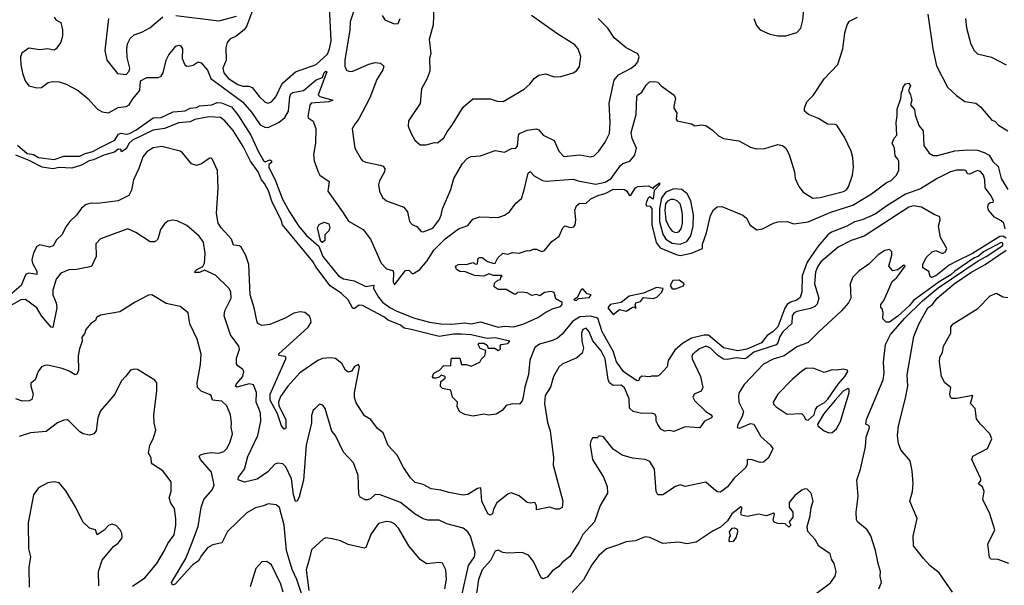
# Model space of a CAD drawing. Extents: x 1245432 to 1420865, y 606325 to 671314.
# Tile 91 of 256: x 1311698 to 1317864, y 617078 to 620618. Entities that reach past the tile are written whole.
import ezdxf

# ---------------------------------------------------------------- set-up
doc = ezdxf.new("R2010")
doc.units = 0

msp = doc.modelspace()

# ---------------------------------------------------------------- linework, layer by layer
at = {"layer": '0CON20XD'}
for points in [[(1313156.7, 620675), (1313118, 620575), (1313103.8, 620555), (1313053.3, 620515), (1313013.2, 620496.8), (1312997.5, 620475), (1312988.3, 620441.7), (1312991.8, 620365), (1312971.2, 620315), (1312975.9, 620285), (1313005, 620250.3), (1313065, 620212.3), (1313095, 620202.7), (1313133, 620203), (1313154.2, 620194.2), (1313199.5, 620135), (1313235, 620102.7), (1313255, 620096.5), (1313275, 620103.3), (1313301.8, 620135), (1313340.8, 620219.2), (1313425, 620291.5), (1313555, 620337.2), (1313625, 620401.8), (1313638.4, 620435), (1313647.7, 620485), (1313637.8, 620697.8)], [(1314290.6, 620695), (1314287.9, 620585), (1314261.8, 620495), (1314272.5, 620407.5), (1314264.2, 620375), (1314265.6, 620295), (1314246.9, 620245), (1314214.3, 620185), (1314205, 620093.8), (1314133.3, 619985), (1314131.3, 619951.3), (1314148.6, 619905), (1314172.5, 619865), (1314205, 619835.8), (1314244.3, 619835.7), (1314295, 619850), (1314315, 619846.7), (1314355, 619879.2), (1314374.1, 619915.9), (1314404.6, 619955.4), (1314475, 620070), (1314535, 620123.3), (1314645, 620122), (1314687.3, 620107.3), (1314725, 620106), (1314857.6, 620182.4), (1314892.5, 620215), (1314919.1, 620250.9), (1314949.3, 620270.7), (1314991.7, 620278.3), (1315045, 620260.8), (1315086.4, 620263.6), (1315165, 620286), (1315185, 620298.8), (1315204, 620325), (1315213, 620387), (1315195.7, 620435), (1315175, 620460), (1315061.9, 620531.9), (1314904, 620645)], [(1311913.8, 620635), (1311925, 620617.5), (1311955, 620600), (1311966.1, 620553.9), (1311966.2, 620515), (1311955, 620477.5), (1311926.7, 620435), (1311915, 620426.7), (1311875, 620436.2), (1311825, 620429.2), (1311755, 620440.6), (1311712, 620408), (1311703.1, 620385), (1311706.2, 620335), (1311715, 620283.8), (1311731.9, 620235), (1311755, 620203.6), (1311805, 620191.1), (1311835, 620194.4), (1311877.5, 620225), (1311905, 620231.2), (1311945, 620230), (1311988.8, 620215), (1312065.3, 620175.3), (1312125, 620124.6), (1312185, 620058.9), (1312215, 620040.8), (1312255, 620034.2), (1312315, 620068.9), (1312365, 620075.6), (1312384.2, 620085), (1312406.8, 620123.2), (1312451.1, 620175), (1312455.7, 620235), (1312495, 620255.9), (1312565, 620256.7), (1312585, 620264.4), (1312596.5, 620285), (1312615.3, 620365), (1312631.2, 620398.8), (1312675, 620452.7), (1312695, 620458), (1312705, 620454.5), (1312717.5, 620435), (1312715.4, 620375), (1312732.2, 620335), (1312745, 620328.2), (1312765, 620328.5), (1312785, 620333.8), (1312815, 620354.5), (1312835, 620348.8), (1312875, 620303.2), (1312895, 620249.5), (1313094.2, 620105), (1313149.8, 620039.8), (1313205, 619959.6), (1313233.8, 619945), (1313255, 619943.3), (1313324, 619976), (1313358.4, 620005), (1313381.5, 620045), (1313388.9, 620135), (1313395.6, 620154.4), (1313408.1, 620161.9), (1313475, 620175.2), (1313555, 620241.9), (1313593.9, 620256.1), (1313605, 620287.1), (1313615, 620295.3), (1313622.3, 620292.3), (1313567.3, 620147.3), (1313578.2, 620138.2), (1313659.2, 620115), (1313635, 620104.3), (1313524.4, 620095), (1313515.9, 620084.1), (1313502.2, 620012.2), (1313505, 620003.3), (1313535, 619983.3), (1313552.9, 619935), (1313549.6, 619845), (1313537.1, 619775), (1313542.7, 619735), (1313566.7, 619665), (1313577.1, 619645), (1313635.6, 619605), (1313627.7, 619545), (1313718.8, 619415), (1313758, 619358), (1313850, 619305), (1313894, 619244), (1313961.8, 619095), (1313995, 619058.8), (1314035, 619049.2), (1314039.6, 619035), (1314037.5, 618975), (1314045, 618957.5), (1314115, 619048.4), (1314135, 619050.3), (1314155, 619028.9), (1314165, 619029.1), (1314203.3, 619055), (1314250.7, 619109.3), (1314291.2, 619175), (1314362.9, 619247.1), (1314445, 619309.2), (1314505, 619329.4), (1314535, 619368.6), (1314580, 619385), (1314695, 619380), (1314735, 619394.7), (1314764.4, 619415), (1314805, 619469.5), (1314840.5, 619499.5), (1314854.7, 619545), (1314881.9, 619658.1), (1314895, 619668.9), (1314920.6, 619640.6), (1314972.2, 619612.2), (1314995, 619607.5), (1315165, 619620.8), (1315195, 619609.1), (1315305, 619587.9), (1315365, 619600.9), (1315401.7, 619625), (1315459.6, 619705), (1315475, 619717.2), (1315518.1, 619731.9), (1315550.8, 619769.2), (1315559.7, 619815), (1315533.7, 619873.7), (1315528, 619912), (1315558.4, 620025), (1315562.9, 620135), (1315566.7, 620145), (1315595, 620164.2), (1315621.5, 620208.5), (1315641.5, 620228.5), (1315675, 620231.4), (1315695, 620226.2), (1315715, 620203.5), (1315797.3, 620145), (1315803.9, 620125), (1315794.1, 620075.9), (1315795, 620064.2), (1315813.8, 620035), (1315809.4, 619995), (1315816.2, 619985), (1315905.6, 619965.6), (1315925, 619953.8), (1315965, 619960), (1315995, 619956), (1316037.4, 619927.4), (1316075, 619890.8), (1316105, 619874.2), (1316200.5, 619860.5), (1316275, 619820), (1316309.3, 619809.3), (1316365, 619812), (1316445, 619836), (1316475, 619831.2), (1316495, 619813.8), (1316517.5, 619775), (1316550, 619665), (1316554.3, 619625), (1316577.1, 619575), (1316605, 619538.6), (1316665, 619500.9), (1316710, 619505), (1316856.5, 619543.5), (1316876.7, 619553.3), (1316888.9, 619571.1), (1316913.3, 619645), (1316918.6, 619695), (1316915.7, 619755), (1316905.6, 619795), (1316862.9, 619882.9), (1316815, 619957.5), (1316805, 619962.9), (1316756.7, 619965), (1316699.8, 619999.8), (1316637.5, 620025), (1316612.5, 620045), (1316612.5, 620065), (1316627, 620103), (1316667.3, 620142.7), (1316735, 620247.5), (1316822.4, 620337.6), (1316852.9, 620435), (1316865.8, 620535), (1316880.8, 620585), (1316895, 620608), (1316945, 620633.8)], [(1312254.2, 620625), (1312230.9, 620425), (1312243.9, 620363.9), (1312310.5, 620280.5), (1312365, 620275.8), (1312384.2, 620295), (1312387.1, 620315), (1312372.2, 620382.2), (1312369.3, 620435), (1312372.3, 620467.7), (1312389.4, 620500.6), (1312415, 620524.1), (1312467.4, 620542.6), (1312513.1, 620566.9), (1312595, 620636.9)], [(1312675, 620643.9), (1312945, 620612), (1313055, 620640.8)], [(1313795.6, 620685.6), (1313767.3, 620605), (1313765.4, 620555), (1313734.5, 620365), (1313735, 620327.5), (1313745, 620301.2), (1313763, 620293), (1313785, 620295.6), (1313885, 620340), (1313925, 620351.2), (1313956.8, 620346.8), (1313978, 620328), (1313972.9, 620305), (1313935.3, 620244.7), (1313891.5, 620128.5), (1313822.7, 619997.3), (1313796.2, 619965), (1313781.2, 619935), (1313796.2, 619815), (1313836, 619745), (1313845, 619734.2), (1313865, 619725.7), (1313955, 619707.5), (1313975, 619701.2), (1313985.7, 619685), (1313982.9, 619665), (1313950.5, 619609.5), (1313945.5, 619585), (1313950.6, 619545), (1313970, 619505), (1313995, 619484.4), (1314104.5, 619444.5), (1314125.7, 619415), (1314139.2, 619355), (1314155.7, 619335.7), (1314185, 619324.2), (1314211.7, 619291.7), (1314225, 619290), (1314285, 619312.9), (1314325, 619365.6), (1314338.2, 619395), (1314345.4, 619435), (1314398.9, 619555), (1314416.8, 619625), (1314472.1, 619717.9), (1314500.5, 619749.5), (1314525, 619762.2), (1314583.9, 619766.1), (1314675, 619800), (1314735, 619789.2), (1314777.9, 619812.1), (1314805, 619814.3), (1314815, 619826.7), (1314821.6, 619895), (1314827.5, 619905), (1314875, 619926.4), (1314935, 619935.6), (1314949.6, 619929.6), (1314976.2, 619895), (1315045, 619862), (1315074.7, 619794.7), (1315105, 619761.4), (1315205, 619772.7), (1315275, 619760.6), (1315295, 619765.8), (1315325, 619795.8), (1315365, 619852), (1315391.1, 619905), (1315395.6, 619975), (1315388.8, 620095), (1315420.4, 620239.6), (1315447, 620273), (1315528, 620315), (1315554, 620335), (1315570, 620355), (1315577.1, 620385), (1315568.8, 620405), (1315495, 620441.5), (1315420, 620505), (1315381.4, 620565), (1315321.2, 620625)], [(1313967.5, 620645), (1313985, 620618), (1314042.7, 620592.7), (1314067.5, 620595), (1314080, 620625)], [(1316294.4, 620625), (1316311.3, 620581.3), (1316335.5, 620555.5), (1316395, 620527.1), (1316445, 620516.9), (1316495, 620517.5), (1316565, 620538), (1316590, 620565), (1316602.9, 620615), (1316608.6, 620685)], [(1317385, 620652.5), (1317416.6, 620436.6), (1317439.8, 620329.8), (1317508.8, 620195), (1317564, 620144), (1317616.4, 620106.4), (1317685, 620095.7), (1317715, 620072.9), (1317736.9, 620045), (1317785, 619990), (1317805, 619984), (1317827.1, 619957.1), (1317885, 619922)], [(1317620.5, 620625), (1317626.7, 620566.7), (1317654.6, 620465), (1317675.7, 620425), (1317696.7, 620405), (1317783.2, 620383.2), (1317875, 620336.2)], [(1311685, 619833.4), (1311745, 619781.4), (1311785.2, 619775.2), (1311815, 619756), (1311915, 619742.9), (1311975, 619763), (1312075, 619763.5), (1312108.8, 619781.2), (1312156.9, 619793.1), (1312194.2, 619814.2), (1312295, 619864.8), (1312317.7, 619902.3), (1312332.7, 619907.3), (1312365, 619901.9), (1312385, 619906), (1312425, 619925.7), (1312535, 620003.7), (1312585, 620006.3), (1312659.6, 620040.4), (1312735, 620048.4), (1312765, 620064), (1312805, 620068.7), (1312825, 620078.9), (1312901.2, 620085), (1312935, 620099.6), (1312962.8, 620097.2), (1313025, 620072), (1313065, 620022.2), (1313146.3, 619895), (1313190.8, 619795), (1313225, 619737.8), (1313235, 619728.8), (1313265, 619740.8), (1313275.6, 619735), (1313274, 619725), (1313258.5, 619711.5), (1313258.7, 619695), (1313300.2, 619610.2), (1313344.4, 619495), (1313387.8, 619415), (1313445, 619328.6), (1313495, 619268), (1313570.8, 619200.8), (1313595.6, 619135), (1313695, 619015.6), (1313725, 618996.7), (1313792.5, 618982.5), (1313865, 618947.8), (1313915, 618956.2), (1313914.2, 618935), (1313945, 618880.4), (1313969.4, 618849.4), (1314015, 618817.3), (1314055.6, 618795), (1314165, 618751), (1314265, 618724.8), (1314335, 618714.4), (1314405, 618712.2), (1314485, 618720.4), (1314525, 618714.4), (1314585, 618726), (1314605, 618721.4), (1314695, 618694.4), (1314735, 618700.5), (1314792.5, 618695), (1314855.6, 618715), (1314942.9, 618755), (1314992, 618788), (1315039.7, 618810.3), (1315085, 618822.5), (1315096.2, 618835), (1315095, 618847.5), (1315055, 618870), (1315045, 618910), (1315027, 618917), (1314985, 618910), (1314955, 618890), (1314935, 618897.5), (1314905, 618892.5), (1314875, 618907.5), (1314845, 618912.5), (1314815, 618910), (1314805, 618900), (1314795, 618900), (1314745, 618930), (1314695, 618930), (1314670, 618945), (1314671.7, 618968.3), (1314691.7, 618988.3), (1314708.3, 618991.7), (1314711.7, 619008.3), (1314720, 619015), (1314715, 619017.5), (1314665, 619017.5), (1314635, 619026.7), (1314605, 619012.5), (1314547, 619017), (1314489.3, 619039.3), (1314455, 619042.5), (1314432.5, 619055), (1314427.5, 619075), (1314445, 619086.7), (1314503, 619087), (1314535, 619097.5), (1314555, 619087.5), (1314565, 619090), (1314570, 619125), (1314579.4, 619130.6), (1314595, 619130.6), (1314627.5, 619105), (1314668.3, 619091.7), (1314676, 619094), (1314692.3, 619127.7), (1314723.6, 619156.4), (1314755, 619150), (1314785, 619160), (1314825, 619157.5), (1314875, 619172.5), (1314890.7, 619170.7), (1314915, 619182.5), (1314935, 619182.5), (1314965, 619167.5), (1314985, 619173.3), (1315030.7, 619229.3), (1315076.4, 619263.6), (1315100, 619315), (1315112.5, 619327.5), (1315146.4, 619316.4), (1315168, 619322), (1315176, 619335), (1315180, 619365), (1315173.8, 619425), (1315185, 619452.5), (1315201.7, 619468.3), (1315245, 619468.8), (1315274.1, 619495.9), (1315325, 619519.2), (1315365, 619529.5), (1315416.9, 619556.9), (1315485, 619556.2), (1315500, 619545), (1315515, 619520), (1315525, 619520), (1315553.6, 619566.4), (1315570, 619575), (1315635, 619577.5), (1315665, 619562.5), (1315672.5, 619575), (1315705, 619597.5), (1315705, 619584), (1315671.7, 619548.3), (1315665, 619494.2), (1315641.7, 619508.3), (1315631.7, 619498.3), (1315620, 619465), (1315623.6, 619453.6), (1315645, 619450.8), (1315656.5, 619436.5), (1315657.3, 619335), (1315683.1, 619223.1), (1315709.2, 619189.2), (1315809, 619149), (1315835, 619143.1), (1315904.3, 619155.7), (1315973.3, 619185), (1315974, 619214), (1316000, 619285), (1316025, 619392.5), (1316042.7, 619427.3), (1316065, 619447.5), (1316095, 619448.8), (1316227.5, 619395), (1316250, 619375), (1316272.3, 619332.3), (1316315, 619303.3), (1316350.5, 619309.5), (1316417.5, 619345), (1316445, 619352), (1316504, 619354), (1316545, 619340), (1316635, 619353.2), (1316777.3, 619412.7), (1316915, 619456.2), (1317031.5, 619528.5), (1317125, 619597.1), (1317155, 619611.5), (1317187.5, 619642.5), (1317203.3, 619675), (1317203.6, 619733.6), (1317196.7, 619745), (1317181.2, 619765), (1317175.8, 619815), (1317162.5, 619845), (1317174.1, 619875.9), (1317190, 619895), (1317186.2, 619975), (1317193.6, 620016.4), (1317192.3, 620057.7), (1317216.1, 620123.9), (1317220, 620165), (1317227, 620173), (1317230, 620195), (1317244.3, 620215.7), (1317265, 620220.8), (1317277.1, 620205), (1317263.3, 620175), (1317277.4, 620147.4), (1317284.5, 620115), (1317276.2, 620085), (1317300.6, 620055), (1317305, 620022.5), (1317328, 619955), (1317355, 619922.5), (1317360.3, 619830.3), (1317392.7, 619782.7), (1317419, 619769), (1317445, 619768.1), (1317555, 619797.4), (1317635, 619804.2), (1317695, 619800.5), (1317737.3, 619787.3), (1317769.8, 619769.8), (1317791.5, 619731.5), (1317825, 619699.4), (1317844.4, 619625), (1317885, 619554.2)], [(1317869.5, 619309.5), (1317860, 619345), (1317845, 619360), (1317801.9, 619381.9), (1317764.2, 619425), (1317759.7, 619445), (1317764.7, 619465.3), (1317775, 619473.5), (1317793.8, 619476.2), (1317796.4, 619485), (1317781.5, 619515), (1317743.3, 619565), (1317741.8, 619615), (1317732.8, 619645), (1317715, 619666.9), (1317695, 619674.3), (1317645, 619651.8), (1317634.2, 619654.2), (1317625, 619671.2), (1317615, 619675.7), (1317565, 619676.4), (1317526.7, 619665), (1317442.9, 619625), (1317339.8, 619560.2), (1317245, 619525.2), (1317127.2, 619452.8), (1317055, 619400.6), (1316974, 619366), (1316925, 619352.7), (1316877.8, 619325), (1316781.7, 619288.3), (1316759.3, 619270.7), (1316699.2, 619200.8), (1316630.2, 619099.8), (1316598.4, 619015), (1316596.2, 618915), (1316585, 618879.5), (1316565, 618862.2), (1316525, 618851), (1316503.6, 618836.4), (1316488.6, 618811.4), (1316446.3, 618695), (1316415, 618664.8), (1316378.3, 618641.7), (1316344.1, 618595), (1316252.5, 618555), (1316195, 618544.6), (1316104.6, 618565), (1316012.5, 618642.5), (1315985, 618643.7), (1315904.7, 618625.3), (1315848.7, 618591.3), (1315801.1, 618548.9), (1315759.2, 618485), (1315753.3, 618445), (1315707.5, 618395), (1315693, 618387), (1315655, 618387.5), (1315645, 618382.5), (1315595, 618386.7), (1315580, 618375), (1315575, 618360), (1315565, 618356.7), (1315491.9, 618405), (1315478.9, 618415), (1315435, 618477.5), (1315413.6, 618543.6), (1315345, 618664), (1315319.3, 618749.3), (1315272.8, 618762.8), (1315205, 618758.9), (1315160.2, 618729.8), (1315095, 618650.4), (1315065, 618625.4), (1315035, 618610), (1314952.4, 618587.6), (1314924.8, 618565.2), (1314892.4, 618487.6), (1314885, 618397.5), (1314862.1, 618317.9), (1314852, 618255), (1314845, 618232.5), (1314828.3, 618211.7), (1314787, 618213), (1314745, 618202.5), (1314718.8, 618171.2), (1314681.2, 618148.8), (1314635, 618142), (1314605, 618148), (1314537, 618137), (1314485, 618147.5), (1314455, 618162.5), (1314436.7, 618195), (1314440, 618225), (1314407.5, 618255), (1314398.3, 618298.3), (1314345, 618310), (1314333, 618323), (1314336.4, 618353.6), (1314362.5, 618375), (1314362.5, 618385), (1314337, 618393), (1314325, 618380), (1314305, 618373.3), (1314290, 618375), (1314282.5, 618385), (1314292.5, 618405), (1314326.4, 618423.6), (1314355, 618452.5), (1314398.3, 618451.7), (1314400, 618495), (1314405, 618500), (1314455, 618500), (1314465, 618460), (1314495, 618460), (1314525, 618450), (1314580, 618475), (1314590, 618495), (1314610, 618515), (1314617.5, 618547.5), (1314580.7, 618560.7), (1314570, 618585), (1314576.4, 618593.6), (1314605, 618593.3), (1314625, 618580), (1314632.5, 618562.5), (1314673, 618563), (1314695, 618547.5), (1314710, 618555), (1314707.5, 618575), (1314712.5, 618585), (1314755, 618591.2), (1314767.5, 618605), (1314675, 618627.3), (1314625, 618622), (1314525, 618644.5), (1314465, 618649.6), (1314415, 618649), (1314325, 618634.2), (1314149, 618679), (1314105, 618687.1), (1314083.8, 618705), (1314005, 618737.1), (1313978.6, 618758.6), (1313845, 618829.7), (1313825, 618831.1), (1313795, 618810), (1313785, 618810), (1313755, 618863.8), (1313713.1, 618905), (1313641.9, 618951.9), (1313551.7, 619071.7), (1313533.2, 619105), (1313343.2, 619333.2), (1313334.8, 619365), (1313278.7, 619475), (1313256.3, 619546.3), (1313232.1, 619592.1), (1313212.4, 619615), (1313191.2, 619665), (1313143, 619733), (1313097.5, 619825), (1313035.1, 619925.1), (1312983.8, 619985), (1312955, 620005.8), (1312885, 620010), (1312795, 619992.9), (1312765, 619978.8), (1312695, 619973.5), (1312605, 619936.7), (1312535, 619926), (1312405.6, 619865), (1312384.6, 619845), (1312365, 619810.6), (1312335, 619790), (1312331.2, 619805), (1312315, 619807.1), (1312291.8, 619788.2), (1312225, 619770.3), (1312159.7, 619740.3), (1312133.3, 619735), (1312085, 619706.8), (1312025, 619688.9), (1311945, 619692.2), (1311905, 619685.4), (1311840, 619695), (1311757.3, 619737.3), (1311675, 619770.6)], [(1313165.5, 618814.5), (1313141.4, 618895), (1313132.3, 619085), (1313115, 619142.7), (1313084.8, 619194.8), (1313075, 619202.1), (1313036.9, 619206.9), (1313023.8, 619245), (1312959.6, 619315), (1312941.2, 619345), (1312930.4, 619405), (1312941.5, 619565), (1312937.3, 619675), (1312905, 619743.3), (1312895, 619752.5), (1312885, 619750), (1312837.5, 619715), (1312805, 619706.2), (1312775, 619715.8), (1312717.5, 619785), (1312702.5, 619795), (1312587.5, 619825), (1312533.8, 619816.2), (1312495, 619791.5), (1312469.6, 619760.4), (1312444.2, 619685.8), (1312410.5, 619615), (1312399.1, 619550.9), (1312381.9, 619518.1), (1312315, 619484.1), (1312185, 619468.2), (1312145, 619469.6), (1312115, 619461.5), (1312085, 619437.7), (1312053.9, 619395), (1312012.3, 619355), (1311987.5, 619322.5), (1311965, 619274), (1311929.7, 619240.3), (1311907.7, 619202.3), (1311885, 619193.6), (1311825, 619207.9), (1311805, 619198.9), (1311785, 619159.4), (1311773.9, 619115), (1311778.3, 619095), (1311805.8, 619045), (1311805, 619024), (1311755, 619031.6), (1311737.6, 619025), (1311708.4, 618955), (1311635, 618892.5)], [(1315835, 619213.9), (1315875, 619230.6), (1315900, 619265), (1315915.8, 619325), (1315916.9, 619396.9), (1315900.5, 619485), (1315878.8, 619528.8), (1315845.1, 619555.1), (1315795, 619560), (1315745, 619539), (1315717, 619503), (1315704.2, 619435), (1315705.6, 619355.6), (1315725.3, 619275.3), (1315744.1, 619245), (1315785, 619219.7), (1315835, 619213.9)], [(1315805, 619285.3), (1315825, 619289.6), (1315840, 619310), (1315848.3, 619345), (1315848.7, 619401.3), (1315840.2, 619445), (1315833.1, 619465), (1315815.2, 619485.2), (1315795, 619492.9), (1315775, 619492.2), (1315755, 619482.6), (1315743.1, 619465), (1315738.5, 619425), (1315744.2, 619364.2), (1315765, 619318.8), (1315785, 619295.3), (1315805, 619285.3)], [(1317875, 619250.4), (1317855, 619262.8), (1317835, 619260.4), (1317665, 619155.5), (1317565.8, 619105.8), (1317518.9, 619081.1), (1317435.3, 619015), (1317407.5, 619005), (1317400, 619010), (1317391.7, 619041.7), (1317353.9, 619063.9), (1317354.3, 619085), (1317375, 619130.5), (1317411.8, 619165), (1317435, 619173.5), (1317475.9, 619154.1), (1317495.9, 619165), (1317504.6, 619185), (1317464.6, 619255), (1317451.2, 619325), (1317462.9, 619365), (1317460, 619385), (1317425, 619398.6), (1317345, 619445.2), (1317295, 619452.5), (1317265, 619444.7), (1316986.2, 619263.8), (1316905, 619236.7), (1316823.3, 619195), (1316715, 619102.7), (1316695, 619071.9), (1316682.4, 619037.6), (1316676.2, 618965), (1316701.8, 618875), (1316691.5, 618838.5), (1316677.4, 618822.6), (1316650.6, 618809.4), (1316565, 618791.6), (1316545, 618781.8), (1316535.8, 618764.2), (1316533.7, 618716.3), (1316476.3, 618665), (1316458.8, 618635), (1316446.6, 618595), (1316435, 618582.7), (1316295, 618537.2), (1316249.9, 618500.1), (1316235, 618495.2), (1316185, 618501.2), (1316129.3, 618490.7), (1316105, 618493.5), (1316068.3, 618518.3), (1316021.1, 618565), (1315995, 618573.8), (1315955, 618557.3), (1315913.8, 618525), (1315907.3, 618515), (1315908.2, 618495), (1315960.5, 618385), (1315975.6, 618315), (1315966.5, 618293.5), (1315920.8, 618275), (1315914.4, 618255), (1315924.3, 618235), (1315995.6, 618165.6), (1316028.8, 618145), (1316033.8, 618135), (1316030, 618125), (1315986, 618105), (1315956.7, 618063.3), (1315865, 618070), (1315795, 618041.2), (1315765, 618046.7), (1315735, 618042.5), (1315713.8, 618055), (1315695, 618083.3), (1315684, 618105), (1315683.3, 618135), (1315675, 618148.8), (1315654.3, 618154.3), (1315595, 618152.3), (1315538.8, 618165), (1315516.8, 618186.8), (1315513.9, 618245), (1315485, 618313.3), (1315465, 618330), (1315415, 618327.5), (1315391.8, 618345), (1315383.1, 618365), (1315364.8, 618495), (1315339, 618545), (1315287.4, 618607.4), (1315264.7, 618665), (1315245, 618686.9), (1315225, 618678.5), (1315216.1, 618655), (1315218.2, 618605), (1315227.9, 618565), (1315219.7, 618530.3), (1315187.9, 618502.1), (1315095, 618462.5), (1315075, 618443.8), (1315040.8, 618385), (1315021.7, 618318.3), (1314988, 618265), (1314984.4, 618215), (1315002.3, 618097.7), (1315020.6, 618045), (1315040, 617875), (1315038.8, 617828.8), (1315098.9, 617605), (1315094.3, 617565.7), (1315075.8, 617554.2), (1315055, 617553.8), (1315016.1, 617566.1), (1314935, 617550), (1314934.2, 617575), (1314925, 617596.7), (1314895, 617592), (1314876.1, 617596.1), (1314825, 617636.7), (1314775, 617656), (1314755, 617647.5), (1314685.6, 617594.4), (1314665.5, 617555), (1314659.6, 617525), (1314645, 617517.3), (1314630, 617525), (1314591.4, 617605), (1314585, 617687.5), (1314565, 617683.8), (1314505, 617645.8), (1314475, 617642), (1314385, 617658), (1314335, 617674), (1314275, 617680.8), (1314225, 617708), (1314175, 617721.2), (1314145, 617751.2), (1314102.5, 617815), (1314063, 617893), (1314005, 617953.3), (1313975, 618032), (1313938.8, 618058.8), (1313896.2, 618115), (1313857.9, 618137.9), (1313805, 618220), (1313795, 618252.5), (1313794.7, 618284.7), (1313825.4, 618445), (1313819.4, 618459.4), (1313795, 618448), (1313775, 618418.9), (1313755, 618412.7), (1313739.4, 618425), (1313715.7, 618465.7), (1313676.5, 618496.5), (1313645, 618501.8), (1313595, 618496.9), (1313565, 618483.8), (1313453, 618407), (1313377.1, 618325), (1313330.6, 618259.4), (1313318.1, 618225), (1313322, 618202), (1313364.5, 618114.5), (1313365, 618061.2), (1313355, 618055.8), (1313337.3, 618075), (1313311.9, 618151.9), (1313266.5, 618236.5), (1313267.1, 618275), (1313364.3, 618495), (1313365.6, 618505), (1313359.4, 618509.4), (1313325.4, 618515.4), (1313318.8, 618525), (1313505, 618694.4), (1313522.9, 618725), (1313520.3, 618750.3), (1313511.2, 618765), (1313483.3, 618785), (1313455, 618789.2), (1313415, 618780.6), (1313361.2, 618748.8), (1313265, 618709.2), (1313215, 618704.5), (1313193.9, 618713.9), (1313185.7, 618725), (1313165.5, 618814.5)], [(1314464.8, 617005), (1314509, 617201), (1314546.1, 617255), (1314550.9, 617285), (1314522, 617385), (1314505, 617411.5), (1314475.7, 617435), (1314373.1, 617463.1), (1314325, 617484.5), (1314255, 617486.1), (1314225, 617493.9), (1314175, 617522), (1314083.1, 617595), (1313955, 617643.2), (1313925, 617645.5), (1313895, 617618.6), (1313875, 617612), (1313862.3, 617612.3), (1313830.3, 617630.3), (1313822.5, 617645), (1313816.8, 617765), (1313787.8, 617845), (1313725, 617912), (1313675.5, 618015.5), (1313653.2, 618043.2), (1313611.2, 618185), (1313596.7, 618205), (1313575, 618212.5), (1313546.7, 618183.3), (1313536.7, 618173.3), (1313525, 618140), (1313526, 618095), (1313492.3, 617955), (1313475.8, 617735), (1313448.8, 617631.2), (1313435, 617604.2), (1313425, 617602), (1313412.9, 617645), (1313400.4, 617745), (1313365, 617818.9), (1313345, 617838.1), (1313315, 617843.1), (1313295, 617835.6), (1313251.7, 617788.3), (1313185, 617741.8), (1313105, 617722.5), (1313067.3, 617737.3), (1313068.5, 617755), (1313105.2, 617805), (1313126.9, 617883.1), (1313189.2, 618015), (1313207.8, 618105), (1313207.1, 618155), (1313196.4, 618185), (1313179.2, 618225), (1313181.8, 618285), (1313163.1, 618333.1), (1313135, 618338), (1313058.3, 618318.3), (1313049.6, 618325), (1313055, 618339.2), (1313094.6, 618385), (1313101.4, 618415), (1313095, 618428.8), (1313065, 618451.2), (1313056.2, 618465), (1313055, 618500), (1313074.3, 618555), (1313070.6, 618575), (1313018.1, 618645), (1312978.9, 618765), (1312982.5, 618795), (1313022.5, 618875), (1313020.8, 618915), (1313007.7, 618937.7), (1312925, 619019.2), (1312855, 619050), (1312823.8, 619035), (1312796, 619035), (1312796.5, 619045), (1312807.8, 619055), (1312845, 619072.5), (1312855.4, 619095), (1312860.4, 619155), (1312848.9, 619225), (1312822.1, 619262.1), (1312745, 619330), (1312685, 619360), (1312655, 619362.5), (1312625, 619358), (1312605, 619341.2), (1312580.6, 619305), (1312564.2, 619245), (1312545, 619227.5), (1312515, 619228.1), (1312425, 619287.1), (1312375, 619308.6), (1312203.5, 619246.5), (1312176, 619215), (1312176.7, 619135), (1312147.7, 619072.3), (1312055, 619054.5), (1312005, 619053.1), (1311955, 619032), (1311926.4, 618993.6), (1311906.1, 618926.1), (1311906.7, 618895), (1311926.2, 618845), (1311930.4, 618815), (1311905, 618691.2), (1311895, 618692.9), (1311834.6, 618765), (1311805, 618815.4), (1311735, 618866.7), (1311705, 618864.4), (1311609.4, 618810.6)], [(1313595, 619222.5), (1313585, 619230), (1313580, 619245), (1313564, 619316), (1313573.6, 619336.4), (1313605, 619350), (1313635, 619340), (1313640.8, 619315), (1313635, 619296.7), (1313608.3, 619271.7), (1313608.8, 619235), (1313595, 619222.5)], [(1317078, 617055), (1317094.2, 617095), (1317086.9, 617135), (1317089.5, 617165), (1317075.4, 617205), (1317057.7, 617295), (1317027, 617387), (1317005.8, 617425.8), (1316945, 617474.3), (1316938.3, 617488.3), (1316936.2, 617535), (1316948.8, 617635), (1316940.4, 617735), (1316964.2, 617805), (1316994.2, 617945), (1316999.4, 618005), (1317020, 618065), (1317016.7, 618075), (1316997.3, 618087.3), (1317000, 618115), (1317105, 618364), (1317110.7, 618405), (1317107.1, 618475), (1317119.1, 618585), (1317152.1, 618647.9), (1317241.2, 618748.8), (1317352.3, 618857.7), (1317450.5, 618939.5), (1317700.5, 619109.5), (1317750.7, 619135), (1317854.7, 619205), (1317855, 619220), (1317845, 619224.2), (1317734.1, 619165), (1317701.7, 619138.3), (1317673.7, 619125), (1317553.5, 619045), (1317528, 619022), (1317455, 618977.7), (1317295, 618860), (1317270.2, 618829.8), (1317196.9, 618763.1), (1317145, 618725.6), (1317124, 618724), (1317103.3, 618745), (1317106, 618786), (1317098.3, 618808.3), (1317090, 618815), (1317090, 618835), (1317108.8, 618861.2), (1317160.9, 618979.1), (1317190, 619005), (1317243.8, 619075), (1317235, 619082), (1317198.1, 619051.9), (1317165, 619046.7), (1317141.2, 619075), (1317160, 619145), (1317160, 619165), (1317145, 619180), (1317115, 619174), (1317075, 619145.7), (1317015, 619086.9), (1316954.5, 619045.5), (1316915, 619006), (1316899.2, 618965), (1316901.9, 618875), (1316889.2, 618845), (1316845.2, 618795), (1316702.2, 618665), (1316635, 618598.4), (1316565, 618569.6), (1316485.8, 618514.2), (1316417.1, 618492.9), (1316355, 618462.1), (1316234.2, 618335), (1316204.5, 618285.5), (1316198.9, 618265), (1316200.6, 618225), (1316230, 618165), (1316221.7, 618135), (1316194.4, 618084.4), (1316192, 618065), (1316205, 618062.2), (1316275, 618090.4), (1316295, 618086.7), (1316338.5, 618008.5), (1316400.6, 617955), (1316414.3, 617935), (1316413.1, 617925), (1316385, 617873.1), (1316355, 617848.9), (1316335, 617845.6), (1316285, 617863.3), (1316254.3, 617865.7), (1316253.6, 617835), (1316244.5, 617815), (1316171.3, 617748.7), (1316130, 617695), (1316095, 617666), (1316085, 617660.8), (1316065, 617663.1), (1316042.1, 617682.1), (1315995, 617723.3), (1315865, 617696.7), (1315835, 617706.2), (1315805, 617696.9), (1315725.2, 617644.8), (1315693.8, 617643.8), (1315682.9, 617665), (1315673.2, 617805), (1315645, 617851.9), (1315615, 617864.4), (1315535, 617873.1), (1315471.7, 617891.7), (1315415, 617930), (1315355, 618008), (1315327.5, 618012.5), (1315315, 618000), (1315285, 618000), (1315272, 617975), (1315270, 617955), (1315286, 617865), (1315354.4, 617755), (1315376.6, 617696.6), (1315379.2, 617655), (1315332.4, 617577.6), (1315298.6, 617475), (1315224.4, 617395), (1315200.8, 617349.2), (1315142.9, 617257.1), (1315095, 617220), (1315074.3, 617195), (1315035, 617169.2), (1315001.9, 617128.1), (1314975, 617118), (1314963.8, 617123.8), (1314916.1, 617226.1), (1314885, 617267.1), (1314845, 617282.9), (1314755, 617277.9), (1314723.4, 617283.4), (1314695, 617296.7), (1314675, 617291.1), (1314646.2, 617233.8), (1314595, 617173.8), (1314571, 617115), (1314548.1, 616955)], [(1317539.5, 617035), (1317455, 617155.7), (1317400.2, 617200.2), (1317358, 617245), (1317295.7, 617325), (1317293.1, 617385), (1317319.2, 617495), (1317271.4, 617605), (1317288.1, 617665), (1317293.3, 617715), (1317287.3, 617795), (1317275, 617856), (1317215.3, 617925.3), (1317201.1, 617965), (1317195.4, 618014.6), (1317200.8, 618075), (1317245, 618250), (1317260, 618325), (1317255.4, 618395), (1317296.9, 618635), (1317327.6, 618712.4), (1317385.6, 618815), (1317414.3, 618835.7), (1317443.1, 618875), (1317550.7, 618965), (1317655, 619036.2), (1317745, 619085.3), (1317875.2, 619174.8)], [(1315785, 618932.5), (1315805, 618933.3), (1315855, 618952.5), (1315860, 618965), (1315828.1, 618988.1), (1315788.2, 618985), (1315772.5, 618955), (1315785, 618932.5)], [(1315185, 618861.4), (1315197.5, 618872.5), (1315265, 618879.4), (1315277.5, 618895), (1315251.1, 618901.1), (1315225, 618932.5), (1315215, 618927.5), (1315190, 618880), (1315167.5, 618865), (1315185, 618861.4)], [(1315415, 618772.5), (1315455, 618803.3), (1315495, 618793.3), (1315533, 618817), (1315545, 618820), (1315558.3, 618811.7), (1315552.5, 618832.5), (1315557.5, 618845), (1315586, 618854), (1315605, 618878.8), (1315665, 618873.3), (1315688.3, 618881.7), (1315718.3, 618911.7), (1315727.5, 618935), (1315685, 618942.7), (1315604, 618906), (1315515, 618887.6), (1315465, 618847.5), (1315395, 618835.3), (1315381.4, 618815), (1315415, 618772.5)], [(1317892.5, 617215), (1317825, 617240), (1317781.1, 617241.1), (1317771.4, 617251.4), (1317760, 617335), (1317803.8, 617425), (1317773.3, 617525), (1317730, 617615), (1317736.7, 617665), (1317726.7, 617695), (1317703, 617713), (1317717, 617733), (1317717.5, 617745), (1317660, 617865), (1317667.5, 617885), (1317758.8, 617935), (1317785.6, 617994.4), (1317774.2, 618025), (1317711.7, 618088.3), (1317690.5, 618120.5), (1317681.4, 618185), (1317653.1, 618215), (1317665.8, 618265.8), (1317565, 618247.5), (1317535, 618247.5), (1317527.5, 618255), (1317523.6, 618273.6), (1317530, 618315), (1317491.2, 618345), (1317471.2, 618385), (1317457.5, 618475), (1317460, 618505), (1317476, 618534), (1317483.3, 618575), (1317530, 618655), (1317528.8, 618695), (1317543.8, 618715), (1317699.1, 618810.9), (1317775, 618889.2), (1317815, 618906), (1317855, 618883.3), (1317885, 618880)], [(1313485, 616956.7), (1313433.5, 617115), (1313405, 617175.6), (1313368.7, 617295), (1313354.4, 617455), (1313325.6, 617565), (1313305, 617580.8), (1313255, 617588.6), (1313225, 617574.2), (1313175, 617562), (1313119.7, 617530.3), (1312998.9, 617415), (1312965, 617344), (1312908.3, 617331.7), (1312875, 617312.5), (1312836.2, 617265), (1312818.5, 617231.5), (1312782.5, 617205), (1312749.5, 617170.5), (1312671.5, 617085), (1312655, 617079.1), (1312649.3, 617095), (1312738.4, 617245), (1312775, 617334.4), (1312816.7, 617445), (1312834.7, 617565), (1312852.3, 617615), (1312903.1, 617675), (1312916.5, 617705), (1312898.8, 617785), (1312830.6, 617865), (1312822.5, 617885), (1312831.2, 617895), (1312857, 617903), (1312898.6, 617908.6), (1312945, 617905.5), (1312976.2, 617915), (1312996.3, 617933.7), (1313015, 617968.8), (1313030.9, 618025), (1313021.5, 618065), (1313024.5, 618095), (1313017.7, 618145), (1312995, 618202), (1312965, 618229.6), (1312905.8, 618235.8), (1312897.5, 618265), (1312887, 618273), (1312835, 618291.9), (1312812.7, 618315), (1312810, 618345), (1312830.6, 618459.4), (1312834.5, 618525), (1312809.1, 618619.1), (1312763.1, 618715), (1312754.2, 618784.2), (1312703, 618823), (1312615, 618842.5), (1312525, 618896.7), (1312505, 618893.3), (1312420.9, 618849.1), (1312325, 618789.5), (1312205, 618768), (1312180, 618755), (1312172.5, 618735), (1312144.1, 618715.9), (1312112, 618678), (1312105, 618652.5), (1312088.3, 618631.7), (1312089.4, 618605), (1312071.8, 618558.2), (1312063.8, 618515), (1312066.2, 618425), (1312059.1, 618400.9), (1312045, 618394.4), (1312007.4, 618417.4), (1311963.9, 618433.9), (1311875, 618454.6), (1311855, 618454.5), (1311835.3, 618444.7), (1311814.3, 618415), (1311795.4, 618364.6), (1311768, 618342), (1311767.1, 618325), (1311782.3, 618275), (1311775, 618241.4), (1311756.9, 618233.1), (1311715, 618231.2), (1311675, 618244.4)], [(1312405, 617072.5), (1312481.9, 617125), (1312557.1, 617215), (1312605.6, 617295), (1312625, 617340), (1312665, 617393.3), (1312675.7, 617455), (1312675.7, 617494.3), (1312668.3, 617558.3), (1312645, 617592.5), (1312633.3, 617625), (1312645.8, 617665), (1312645.8, 617725.8), (1312595, 617793.3), (1312530, 617835), (1312523.3, 617845), (1312520.8, 617875), (1312503.9, 617903.9), (1312512.5, 617955), (1312534.2, 617995), (1312551.7, 618048.3), (1312540, 618095), (1312537.8, 618145), (1312557.6, 618292.4), (1312558, 618345), (1312545, 618361.2), (1312435, 618428), (1312415, 618431.2), (1312392.5, 618425), (1312363, 618387), (1312333.9, 618356.1), (1312293.8, 618275), (1312205, 618168.8), (1312188.1, 618125), (1312176.7, 618045), (1312162.5, 618025), (1312135, 618016.9), (1312096, 618026), (1312075, 618038.1), (1312005, 618108), (1311995, 618113.8), (1311975, 618112), (1311935, 618094), (1311865, 618040), (1311765, 618032.5), (1311695, 618009.4)], [(1316635, 618112.3), (1316672.4, 618145), (1316681, 618179), (1316693.6, 618196.4), (1316737.5, 618222.5), (1316758.1, 618241.9), (1316823.3, 618336.7), (1316865.3, 618385), (1316884.3, 618415), (1316881.2, 618425), (1316855, 618430), (1316815, 618424.3), (1316785, 618427.1), (1316735, 618410), (1316672.5, 618435), (1316625, 618436.2), (1316595, 618418.4), (1316535, 618365.3), (1316445.7, 618275), (1316416.2, 618225), (1316420.2, 618210.2), (1316435, 618194.4), (1316505, 618148.1), (1316593.3, 618153.3), (1316609.5, 618139.5), (1316619.2, 618115), (1316635, 618112.3)], [(1316765, 618032.9), (1316785, 618034.3), (1316813.8, 618056.2), (1316837.6, 618102.4), (1316892.5, 618285), (1316892.4, 618302.4), (1316885, 618310), (1316855, 618293.3), (1316803.9, 618236.1), (1316731.4, 618148.6), (1316693.9, 618085), (1316695.8, 618075), (1316735, 618044.3), (1316765, 618032.9)], [(1312193.3, 617075), (1312192.2, 617165), (1312214.5, 617235.5), (1312285, 617320), (1312315, 617342), (1312340, 617375), (1312337.5, 617405), (1312327.5, 617425), (1312301.7, 617451.7), (1312275, 617461.2), (1312255, 617452), (1312226.7, 617423.3), (1312184.4, 617394.4), (1312172.5, 617425), (1312135, 617436.2), (1312094.3, 617475), (1312048.3, 617568.3), (1311988.1, 617668.1), (1311945, 617718.6), (1311915, 617725.8), (1311875, 617718.8), (1311815, 617687.5), (1311785, 617643.8), (1311752, 617468), (1311754.2, 617305), (1311765.8, 617255), (1311755, 617190), (1311757.3, 617065)], [(1316661.7, 617008.3), (1316776.2, 617093.8), (1316805.6, 617135), (1316811.4, 617165), (1316799.2, 617215), (1316780.9, 617240.9), (1316773.8, 617275), (1316702.9, 617322.9), (1316680, 617365), (1316634, 617415), (1316629.2, 617445), (1316648.3, 617511.7), (1316653.8, 617565), (1316666, 617605), (1316653.8, 617655), (1316628.7, 617678.7), (1316615, 617681.9), (1316595, 617673.5), (1316551.1, 617638.9), (1316517.5, 617595), (1316517.5, 617567.5), (1316540, 617535), (1316540, 617505), (1316517.5, 617475), (1316526.7, 617455), (1316515, 617442.5), (1316491.7, 617461.7), (1316445, 617464), (1316423.1, 617473.1), (1316416.1, 617486.1), (1316425.8, 617525), (1316419.5, 617529.5), (1316375, 617512.5), (1316325, 617522), (1316255, 617508.8), (1316217.5, 617517.5), (1316213.6, 617533.6), (1316222.5, 617565), (1316215, 617568.8), (1316157.5, 617525), (1316129.5, 617480.5), (1316087.5, 617442.5), (1316041.4, 617418.6), (1315935, 617346.9), (1315875, 617336.7), (1315825, 617348), (1315725, 617340), (1315645, 617377.1), (1315615, 617381.1), (1315555, 617355.8), (1315495, 617350), (1315441.8, 617328.2), (1315372.5, 617305), (1315325.6, 617265), (1315281.9, 617205), (1315228, 617112), (1315157.6, 617032.4)], [(1314360, 617055), (1314371.5, 617115), (1314366.2, 617175), (1314345, 617216.7), (1314325, 617221.2), (1314245, 617211.4), (1314205, 617240), (1314134.1, 617324.1), (1314070, 617435), (1314045, 617462.1), (1314025, 617473.2), (1313995, 617477.8), (1313945.7, 617465), (1313900, 617400), (1313865.5, 617314.5), (1313855, 617310), (1313755, 617332.9), (1313706.5, 617356.5), (1313655, 617368.9), (1313615, 617373.8), (1313600.5, 617369.5), (1313525, 617299.5), (1313510.7, 617239.3), (1313493.1, 617175), (1313509.7, 617045)], [(1316145, 617350), (1316140, 617355), (1316143, 617377), (1316150, 617385), (1316143, 617413), (1316160, 617435), (1316175, 617437.5), (1316190, 617430), (1316192.5, 617415), (1316185, 617380), (1316165, 617352.5), (1316145, 617350)], [(1313348.8, 617035), (1313333.1, 617085), (1313275.6, 617205), (1313245, 617225.7), (1313215, 617224), (1313177.3, 617182.7), (1313140.9, 617069.1)]]:
    msp.add_lwpolyline(points, dxfattribs=at)

doc.saveas('drawing.dxf')
